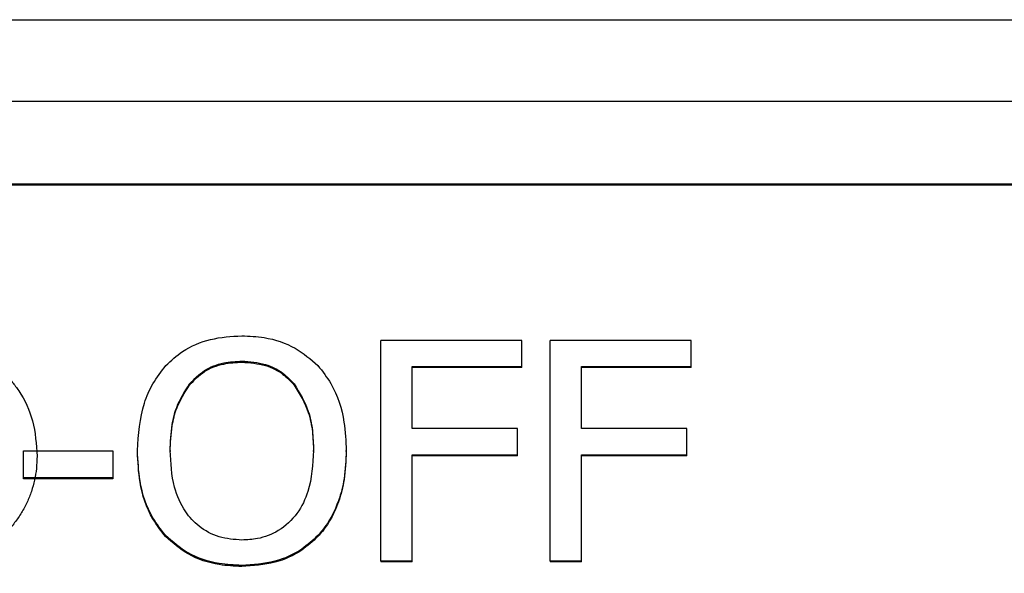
# Model space of a CAD drawing. Header units: inches. Extents: x 0.6 to 16.3, y 0.2 to 11.5.
# Tile 19 of 33: x 5.026 to 5.249, y 7.526 to 7.651. Entities that reach past the tile are written whole.
import ezdxf

# ---------------------------------------------------------------- set-up
doc = ezdxf.new("R2010")
doc.units = ezdxf.units.IN
doc.header["$MEASUREMENT"] = 0

msp = doc.modelspace()

# ---------------------------------------------------------------- linework, layer by layer
at = {"color": 7, "linetype": 'Continuous', "lineweight": 25}
for p, q in [((3.84477, 7.65106), (5.47144, 7.65106)), ((3.84477, 7.63263), (5.47144, 7.63263)), ((3.86477, 7.61396), (5.45144, 7.61396)), ((3.86477, 7.61372), (5.45144, 7.61372)), ((5.10778, 7.52881), (5.10778, 7.5786)), ((5.13968, 7.5786), (5.10778, 7.5786)), ((5.13968, 7.57271), (5.13968, 7.5786)), ((5.17793, 7.5786), (5.14603, 7.5786)), ((5.14603, 7.52881), (5.14603, 7.5786)), ((5.17793, 7.57271), (5.17793, 7.5786)), ((5.07645, 7.57392), (5.07645, 7.57368)), ((5.11487, 7.57271), (5.13968, 7.57271)), ((5.11487, 7.55867), (5.11487, 7.57271)), ((5.13968, 7.57247), (5.11487, 7.57247)), ((5.13968, 7.57247), (5.13968, 7.57271)), ((5.15312, 7.57271), (5.17793, 7.57271)), ((5.15312, 7.55867), (5.15312, 7.57271)), ((5.17793, 7.57247), (5.15312, 7.57247)), ((5.17793, 7.57247), (5.17793, 7.57271)), ((5.0646, 7.56875), (5.0646, 7.56852)), ((5.08825, 7.56875), (5.08825, 7.56852)), ((5.13864, 7.55867), (5.11487, 7.55867)), ((5.13864, 7.55278), (5.13864, 7.55867)), ((5.17689, 7.55867), (5.15312, 7.55867)), ((5.17689, 7.55278), (5.17689, 7.55867)), ((5.02709, 7.54757), (5.02709, 7.55362)), ((5.02709, 7.55362), (5.04727, 7.55362)), ((5.04727, 7.55362), (5.04727, 7.54757)), ((5.05285, 7.55346), (5.05285, 7.5537)), ((5.06024, 7.5537), (5.06024, 7.55346)), ((5.09261, 7.55346), (5.09261, 7.5537)), ((5.1, 7.55346), (5.1, 7.5537)), ((5.11487, 7.55278), (5.13864, 7.55278)), ((5.11487, 7.52881), (5.11487, 7.55278)), ((5.13864, 7.55254), (5.11487, 7.55254)), ((5.13864, 7.55254), (5.13864, 7.55278)), ((5.15312, 7.55278), (5.17689, 7.55278)), ((5.15312, 7.52881), (5.15312, 7.55278)), ((5.17689, 7.55254), (5.15312, 7.55254)), ((5.17689, 7.55254), (5.17689, 7.55278)), ((5.02709, 7.54733), (5.02709, 7.54757)), ((5.04727, 7.54757), (5.02709, 7.54757)), ((5.04727, 7.54733), (5.02709, 7.54733)), ((5.04727, 7.54757), (5.04727, 7.54733)), ((5.0592, 7.5343), (5.0592, 7.53454)), ((5.0936, 7.5343), (5.0936, 7.53454)), ((5.0764, 7.52752), (5.0764, 7.52776)), ((5.10778, 7.52881), (5.11487, 7.52881)), ((5.10778, 7.52881), (5.10778, 7.52857)), ((5.11487, 7.52857), (5.10778, 7.52857)), ((5.11487, 7.52857), (5.11487, 7.52881)), ((5.14603, 7.52881), (5.15312, 7.52881)), ((5.14603, 7.52881), (5.14603, 7.52857)), ((5.15312, 7.52857), (5.14603, 7.52857)), ((5.15312, 7.52857), (5.15312, 7.52881))]:
    msp.add_line(p, q, dxfattribs=at)
for points, knots in [([(5.05924, 7.57291), (5.06045, 7.57402), (5.06332, 7.57666), (5.06932, 7.5792), (5.07403, 7.5795), (5.0764, 7.57965)], [0, 0, 0, 0, 0.264089, 0.628576, 1, 1, 1, 1]), ([(5.0764, 7.57965), (5.0781, 7.57957), (5.08228, 7.57938), (5.08851, 7.57732), (5.09198, 7.57432), (5.0936, 7.57291)], [0, 0, 0, 0, 0.265818, 0.65509, 1, 1, 1, 1]), ([(5.01888, 7.57427), (5.01959, 7.57376), (5.021, 7.57276), (5.0229, 7.57105), (5.0246, 7.56921), (5.02709, 7.56588), (5.02967, 7.5603), (5.03, 7.55513), (5.03017, 7.55242)], [0, 0, 0, 0, 0.099762, 0.197019, 0.292651, 0.387587, 0.679397, 1, 1, 1, 1]), ([(5.0646, 7.56875), (5.06566, 7.56985), (5.06779, 7.57203), (5.07211, 7.5737), (5.07507, 7.57385), (5.07645, 7.57392)], [0, 0, 0, 0, 0.346115, 0.694283, 1, 1, 1, 1]), ([(5.0646, 7.56852), (5.06566, 7.56961), (5.06779, 7.5718), (5.07211, 7.57346), (5.07507, 7.57361), (5.07645, 7.57368)], [0, 0, 0, 0, 0.346115, 0.694283, 1, 1, 1, 1]), ([(5.07645, 7.57392), (5.07824, 7.57379), (5.08154, 7.57354), (5.08565, 7.57151), (5.08745, 7.5696), (5.08825, 7.56875)], [0, 0, 0, 0, 0.397274, 0.731601, 1, 1, 1, 1]), ([(5.07645, 7.57368), (5.07824, 7.57355), (5.08154, 7.5733), (5.08565, 7.57127), (5.08745, 7.56936), (5.08825, 7.56852)], [0, 0, 0, 0, 0.397274, 0.731601, 1, 1, 1, 1]), ([(5.05285, 7.5537), (5.05309, 7.55734), (5.05343, 7.56256), (5.05619, 7.56897), (5.05821, 7.57158), (5.05924, 7.57291)], [0, 0, 0, 0, 0.529171, 0.760302, 1, 1, 1, 1]), ([(5.0936, 7.57291), (5.09464, 7.57159), (5.09759, 7.56779), (5.09969, 7.56104), (5.09991, 7.55585), (5.1, 7.5537)], [0, 0, 0, 0, 0.239033, 0.684846, 1, 1, 1, 1]), ([(5.06024, 7.5537), (5.06032, 7.55565), (5.06047, 7.55895), (5.06168, 7.56416), (5.06352, 7.56704), (5.0646, 7.56875)], [0, 0, 0, 0, 0.36983, 0.625383, 1, 1, 1, 1]), ([(5.06024, 7.55346), (5.06032, 7.55542), (5.06047, 7.55871), (5.06168, 7.56392), (5.06352, 7.5668), (5.0646, 7.56852)], [0, 0, 0, 0, 0.36983, 0.625383, 1, 1, 1, 1]), ([(5.08825, 7.56875), (5.08947, 7.56674), (5.09148, 7.56344), (5.09246, 7.55818), (5.09256, 7.55521), (5.09261, 7.5537)], [0, 0, 0, 0, 0.434799, 0.714382, 1, 1, 1, 1]), ([(5.08825, 7.56852), (5.08947, 7.5665), (5.09148, 7.5632), (5.09246, 7.55795), (5.09256, 7.55497), (5.09261, 7.55346)], [0, 0, 0, 0, 0.434799, 0.714382, 1, 1, 1, 1]), ([(5.0592, 7.53454), (5.05819, 7.53582), (5.05532, 7.53946), (5.0532, 7.54619), (5.05296, 7.5514), (5.05285, 7.5537)], [0, 0, 0, 0, 0.2332878, 0.6615495, 1, 1, 1, 1]), ([(5.07645, 7.53349), (5.0747, 7.53361), (5.0712, 7.53387), (5.06673, 7.53632), (5.06315, 7.54022), (5.06061, 7.54612), (5.06038, 7.55093), (5.06024, 7.5537)], [0, 0, 0, 0, 0.170944, 0.343111, 0.49388, 0.708299, 1, 1, 1, 1]), ([(5.09261, 7.5537), (5.09244, 7.55058), (5.09217, 7.54561), (5.08915, 7.53932), (5.08511, 7.53547), (5.0805, 7.53369), (5.07763, 7.53355), (5.07645, 7.53349)], [0, 0, 0, 0, 0.327834, 0.521288, 0.71629, 0.883753, 1, 1, 1, 1]), ([(5.1, 7.5537), (5.09992, 7.55159), (5.09976, 7.54775), (5.09819, 7.54158), (5.096, 7.53722), (5.09395, 7.53492), (5.0936, 7.53454)], [0, 0, 0, 0, 0.309505, 0.560936, 0.927066, 1, 1, 1, 1]), ([(5.03017, 7.55242), (5.03014, 7.55151), (5.03009, 7.5497), (5.02965, 7.54704), (5.02895, 7.54447), (5.02796, 7.54201), (5.02669, 7.53964), (5.02514, 7.53738), (5.02288, 7.53472), (5.01982, 7.53187), (5.01582, 7.52917), (5.01146, 7.52712), (5.00833, 7.52636), (5.00676, 7.52597)], [0, 0, 0, 0, 0.074176, 0.146406, 0.217442, 0.288071, 0.359094, 0.431301, 0.505441, 0.633509, 0.756431, 0.87746, 1, 1, 1, 1]), ([(5.0592, 7.5343), (5.05819, 7.53558), (5.05532, 7.53922), (5.0532, 7.54595), (5.05296, 7.55116), (5.05285, 7.55346)], [0, 0, 0, 0, 0.233288, 0.66155, 1, 1, 1, 1]), ([(5.1, 7.55346), (5.09992, 7.55135), (5.09976, 7.54752), (5.09819, 7.54135), (5.096, 7.53698), (5.09395, 7.53468), (5.0936, 7.5343)], [0, 0, 0, 0, 0.309505, 0.560936, 0.927066, 1, 1, 1, 1]), ([(5.0764, 7.52776), (5.07471, 7.52784), (5.07052, 7.52803), (5.06426, 7.53006), (5.06082, 7.53311), (5.0592, 7.53454)], [0, 0, 0, 0, 0.265205, 0.65497, 1, 1, 1, 1]), ([(5.0764, 7.52752), (5.07471, 7.5276), (5.07052, 7.52779), (5.06426, 7.52982), (5.06082, 7.53287), (5.0592, 7.5343)], [0, 0, 0, 0, 0.265205, 0.65497, 1, 1, 1, 1]), ([(5.0936, 7.53454), (5.09244, 7.53345), (5.08968, 7.53088), (5.08371, 7.52825), (5.07893, 7.52793), (5.0764, 7.52776)], [0, 0, 0, 0, 0.257077, 0.605802, 1, 1, 1, 1]), ([(5.0936, 7.5343), (5.09244, 7.53321), (5.08968, 7.53064), (5.08371, 7.52802), (5.07893, 7.52769), (5.0764, 7.52752)], [0, 0, 0, 0, 0.257077, 0.605802, 1, 1, 1, 1])]:
    msp.add_open_spline(points, degree=3, knots=knots, dxfattribs=at)

doc.saveas('drawing.dxf')
